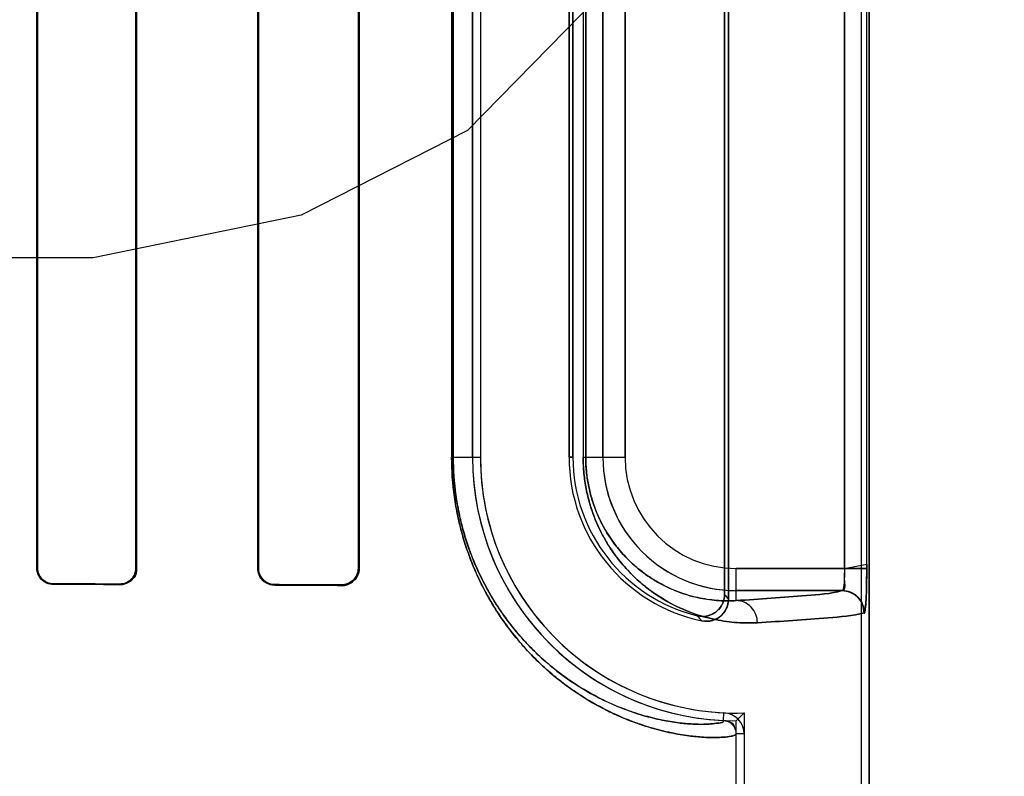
# Model space of a CAD drawing. Header units: millimetres. Extents: x 0 to 297, y 0 to 210.
# Tile 135 of 256: x 56.759 to 56.892, y 157.029 to 157.131. Entities that reach past the tile are written whole.
import ezdxf

# ---------------------------------------------------------------- set-up
doc = ezdxf.new("R2010")
doc.units = ezdxf.units.MM
doc.header["$LTSCALE"] = 16.335
doc.layers.get('0').update_dxf_attribs({"linetype": 'CONTINUOUS'})
for name, color, linetype in [('AXES_REF', 7, 'CONTINUOUS'), ('INTFCLR_1', 7, 'CONTINUOUS'), ('INTFCLR_72935', 7, 'CONTINUOUS')]:
    doc.layers.add(name, color=color, linetype=linetype)

msp = doc.modelspace()

# ---------------------------------------------------------------- linework, layer by layer
at = {"color": 7, "linetype": 'Continuous'}
for p, q in [((56.84160567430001, 157.1391910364), (56.8191056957, 157.1162123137)), ((56.8191056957, 157.1162123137), (56.796605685, 157.1047229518)), ((56.796605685, 157.1047229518), (56.7684806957, 157.0989782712)), ((56.7684806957, 157.0989782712), (56.72348067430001, 157.0989782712))]:
    msp.add_line(p, q, dxfattribs=at)
for radius in [5.8174969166, 5.817, 5.7797484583]:
    msp.add_circle((57.454730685, 154.8339782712), radius, dxfattribs=at)
msp.add_arc((57.454730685, 154.8339782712), 5.76, 278.2771290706, 261.7228709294, dxfattribs=at)
at = {"layer": 'AXES_REF', "color": 9, "linetype": 'Continuous'}
for radius in [5.3067073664, 3.5571461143]:
    msp.add_circle((57.454730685, 154.8339782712), radius, dxfattribs=at)
at = {"layer": 'AXES_REF', "color": 7, "linetype": 'Continuous'}
msp.add_arc((57.454730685, 154.8339782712), 5.892, 143.2753836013, 36.7246163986, dxfattribs=at)
at = {"layer": 'INTFCLR_1', "color": 6, "linetype": 'Continuous'}
for p, q in [((56.8724361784, 156.9339697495), (56.8724361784, 158.5359798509)), ((56.8734941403, 156.9339697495), (56.8734941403, 158.5359697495)), ((56.8539112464, 157.2345321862), (56.8539112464, 157.0534073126)), ((56.8544361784, 157.0527490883), (56.8544361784, 157.2351904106)), ((56.76084564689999, 157.0569697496), (56.76084564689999, 157.2309697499)), ((56.7609309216, 157.0569697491), (56.7609309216, 157.2309697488)), ((56.7742380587, 157.2309697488), (56.7742380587, 157.0569697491)), ((56.7743289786, 157.2309697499), (56.7743289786, 157.0569697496)), ((56.7907283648, 157.0569697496), (56.7907283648, 157.2309697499)), ((56.790826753, 157.0569697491), (56.790826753, 157.2309697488)), ((56.804356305, 157.2309697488), (56.804356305, 157.0569697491)), ((56.8044650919, 157.2309697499), (56.8044650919, 157.0569697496)), ((56.8198055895, 157.0719697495), (56.8198055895, 157.2159697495)), ((56.8208635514, 157.2159697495), (56.8208635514, 157.0719697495)), ((56.8328635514, 157.2159697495), (56.8328635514, 157.0719697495)), ((56.8333884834, 157.0719697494), (56.8333884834, 157.2159697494)), ((56.8554941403, 156.9339697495), (56.8554941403, 157.0345241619)), ((56.85655210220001, 157.0345241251), (56.85655210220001, 156.9339697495))]:
    msp.add_line(p, q, dxfattribs=at)
at = {"layer": 'INTFCLR_1', "color": 9, "linetype": 'Continuous'}
for p, q in [((56.8701509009, 157.2310216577), (56.8701509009, 157.0569178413)), ((56.8731477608, 157.0569178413), (56.8731477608, 157.2310216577)), ((56.816973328, 157.2159697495), (56.816973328, 157.0719697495)), ((56.817194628, 157.0719697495), (56.817194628, 157.2159697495)), ((56.8347699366, 157.2159697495), (56.8347699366, 157.0719697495)), ((56.83512052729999, 157.0719697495), (56.83512052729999, 157.2159697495)), ((56.837442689, 157.0719697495), (56.837442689, 157.2159697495)), ((56.8404422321, 157.2159697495), (56.8404422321, 157.0719697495)), ((56.816973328, 157.0719697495), (56.8208635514, 157.0719697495)), ((56.8328635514, 157.0719697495), (56.8333884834, 157.0719697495)), ((56.8347699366, 157.0719697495), (56.8404422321, 157.0719697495)), ((56.76084564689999, 157.0569697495), (56.7609309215, 157.0569697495)), ((56.7742380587, 157.0569697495), (56.7743289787, 157.0569697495)), ((56.7907283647, 157.0569697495), (56.79082675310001, 157.0569697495)), ((56.804356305, 157.0569697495), (56.8044650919, 157.0569697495)), ((56.8554941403, 157.0525716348), (56.8554941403, 157.0569178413)), ((56.8554941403, 157.0569178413), (56.8731477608, 157.0569178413)), ((56.76306293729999, 157.0548311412), (56.76306293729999, 157.0547448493)), ((56.77206293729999, 157.0547123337), (56.77206293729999, 157.0548020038)), ((56.79306293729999, 157.0547246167), (56.79306293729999, 157.0546244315)), ((56.80206293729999, 157.054580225), (56.80206293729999, 157.0546866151)), ((56.869827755, 157.0539182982), (56.8554941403, 157.0539182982)), ((56.8537805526, 157.0363223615), (56.8538313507, 157.0373791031)), ((56.85655210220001, 157.0345240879), (56.8554941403, 157.0345241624))]:
    msp.add_line(p, q, dxfattribs=at)
at = {"layer": 'INTFCLR_1', "color": 7, "linetype": 'Continuous'}
msp.add_lwpolyline([(56.8027939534, 157.0548033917), (56.80271892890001, 157.0547798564), (56.8026422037, 157.054758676), (56.8025638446, 157.0547399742), (56.8024839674, 157.0547238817), (56.80240261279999, 157.0547105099), (56.8023197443, 157.054699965), (56.802235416, 157.054692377), (56.80214977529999, 157.0546878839), (56.80206293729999, 157.0546866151)], dxfattribs=at)
at = {"layer": 'INTFCLR_1', "color": 6, "linetype": 'Continuous'}
for centre, radius, start, end in [((56.8554941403, 157.0719697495), 0.03568855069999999, 180, 267.247881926), ((56.8554941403, 157.0719697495), 0.0346305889, 180.0000013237, 267.2478819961), ((56.8554941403, 157.0719697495), 0.0226305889, 180.0000020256, 258.1110808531), ((56.8554941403, 157.0719697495), 0.0221056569, 180.0000001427, 256.164763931), ((56.8536939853, 157.0345242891), 0.0028581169, 359.9959464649, 87.24521579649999), ((56.8536939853, 157.0345242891), 0.001800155, 359.9959649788, 87.2444331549)]:
    msp.add_arc(centre, radius, start, end, dxfattribs=at)
at = {"layer": 'INTFCLR_1', "color": 9, "linetype": 'Continuous'}
for centre, radius, start, end in [((56.8554941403, 157.0719697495), 0.0180514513, 180.0000000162, 269.999999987), ((56.8554941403, 157.0719697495), 0.0150519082, 180.0000002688, 269.9999999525), ((56.8929250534, 157.0839822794), 0.04956718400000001, 218.0856592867, 219.0588530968), ((56.8931152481, 157.0891990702), 0.0577774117, 222.0440516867, 222.9598197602)]:
    msp.add_arc(centre, radius, start, end, dxfattribs=at)
at = {"layer": 'INTFCLR_1', "color": 6, "linetype": 'Continuous'}
for major_axis, ratio, start_param, end_param in [((0.330931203, 0), 0.0034906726, 0.8044638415, 0.8415583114), ((0.312931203, 0), 0.0034906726, 0.7475038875, 0.7888979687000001), ((0.330931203, 0), 0.0034906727, 0.6694696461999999, 0.7121557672), ((0.312931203, 0), 0.0034906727, 0.5930216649, 0.642674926)]:
    msp.add_ellipse((56.5425629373, 157.0539697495), major_axis=major_axis, ratio=ratio, start_param=start_param, end_param=end_param, dxfattribs=at)
at = {"layer": 'INTFCLR_1', "color": 9, "linetype": 'Continuous'}
for points, knots in [([(56.8554941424, 157.0345241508), (56.8554941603, 157.034440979), (56.85520033, 157.0342752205), (56.85431531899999, 157.0341005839), (56.8528256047, 157.0340035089), (56.85092989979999, 157.0340626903), (56.8489303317, 157.0342569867), (56.8465661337, 157.0346573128), (56.8443735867, 157.0352062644), (56.8424444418, 157.0358194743), (56.8402526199, 157.0366280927), (56.8372932, 157.0379793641), (56.8342880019, 157.039768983), (56.83176254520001, 157.0415970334), (56.8297397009, 157.0432773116), (56.827680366, 157.0452548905), (56.8256102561, 157.0475780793), (56.8239453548, 157.0497994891), (56.8226465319, 157.051803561), (56.8213189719, 157.054090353), (56.8201129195, 157.0566081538), (56.8190687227, 157.0593546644), (56.8183574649, 157.0616298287), (56.8177640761, 157.0640585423), (56.817160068, 157.0675045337), (56.8169733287, 157.0701747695), (56.8169733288, 157.0719697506)], [0, 0, 0, 0, 0.0041251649, 0.0132567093, 0.0482724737, 0.075091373, 0.10810058, 0.147576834, 0.1940064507, 0.2200398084, 0.2479521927, 0.3098400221, 0.3811074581, 0.4210144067, 0.4643806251, 0.5114269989, 0.5624909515, 0.6185507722, 0.6489188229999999, 0.6808977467, 0.7496560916, 0.7870631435, 0.8265668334, 0.8678076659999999, 0.9109723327, 1, 1, 1, 1]), ([(56.8537805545, 157.0363223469), (56.8537813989, 157.0360732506), (56.8524603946, 157.0359183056), (56.85132785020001, 157.0357869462), (56.849430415, 157.0358398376), (56.8475642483, 157.0360148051), (56.8453099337, 157.0363890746), (56.8432321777, 157.0369060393), (56.8414003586, 157.0374859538), (56.8393190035, 157.0382522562), (56.8365076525, 157.0395357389), (56.8336531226, 157.0412382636), (56.8312538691, 157.0429789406), (56.8293314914, 157.0445801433), (56.8273741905, 157.0464655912), (56.8254064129, 157.048681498), (56.82382388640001, 157.0508007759), (56.8225892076, 157.0527131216), (56.8213267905, 157.0548961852), (56.8201800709, 157.0572998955), (56.8191872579, 157.0599220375), (56.8185108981, 157.0620946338), (56.8179466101, 157.0644140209), (56.81737218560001, 157.0677052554), (56.8171946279, 157.07025539), (56.817194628, 157.0719697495)], [0, 0, 0, 0, 0.0129830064, 0.0479078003, 0.07462969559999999, 0.1075211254, 0.1468646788, 0.1931532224, 0.219115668, 0.246958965, 0.3087206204, 0.3798924, 0.4197701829, 0.4631247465, 0.5101820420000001, 0.5612851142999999, 0.6174192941, 0.6478406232, 0.6798849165, 0.7488132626, 0.7863275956, 0.8259541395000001, 0.8673319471, 0.9106473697, 1, 1, 1, 1]), ([(56.85835691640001, 157.0495720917), (56.8574483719, 157.0495219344), (56.8555456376, 157.0495353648), (56.8525824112, 157.0499402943), (56.8494050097, 157.0508380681), (56.8466825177, 157.0520866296), (56.8444505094, 157.0534758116), (56.8426929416, 157.0548137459), (56.8409365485, 157.056458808), (56.839213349, 157.0584775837), (56.8378910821, 157.0604832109), (56.8369151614, 157.0623521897), (56.836220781, 157.0639687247), (56.8356192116, 157.0657569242), (56.8351475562, 157.0677043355), (56.83484094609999, 157.0697942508), (56.8347699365, 157.0712338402), (56.8347699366, 157.0719697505)], [0, 0, 0, 0, 0.0750554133, 0.1564841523, 0.245985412, 0.3464640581, 0.4023384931, 0.4625915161, 0.5283646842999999, 0.6004622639, 0.6810443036, 0.725898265, 0.7742486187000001, 0.8260106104, 0.8813405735, 0.939298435, 1, 1, 1, 1]), ([(56.8554941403, 157.0525716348), (56.854714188, 157.0525217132), (56.85307870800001, 157.0525196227), (56.8505276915, 157.0528525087), (56.84778756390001, 157.0536146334), (56.84543674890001, 157.0546865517), (56.84350814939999, 157.0558846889), (56.8419870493, 157.0570422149), (56.840466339, 157.0584683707), (56.8389728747, 157.0602219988), (56.8378274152, 157.0619653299), (56.8369814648, 157.063590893), (56.8363792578, 157.0649980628), (56.835857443, 157.0665557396), (56.8354481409, 157.068252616), (56.8351821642, 157.0700736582), (56.8351204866, 157.0713282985), (56.83512052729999, 157.0719697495)], [0, 0, 0, 0, 0.0744477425, 0.1553151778, 0.2443339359, 0.3444117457, 0.4002041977, 0.4603600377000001, 0.5261873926, 0.5984175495, 0.6792891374, 0.7242686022, 0.7728488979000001, 0.8249350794, 0.8805719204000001, 0.9388974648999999, 1, 1, 1, 1]), ([(56.8554941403, 157.0525716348), (56.8586579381, 157.0527478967), (56.8634262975, 157.0531207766), (56.86825275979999, 157.0534876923), (56.869827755, 157.0539182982)], [0, 0, 0, 0, 0.6599400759, 1, 1, 1, 1]), ([(56.85835691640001, 157.0495720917), (56.8583531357, 157.0503312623), (56.8577702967, 157.0518891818), (56.8562288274, 157.052567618), (56.8554941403, 157.0525716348)], [0, 0, 0, 0, 0.508194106, 1, 1, 1, 1]), ([(56.8728216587, 157.0509187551), (56.87123153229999, 157.0504879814), (56.8663617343, 157.0501213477), (56.8615496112, 157.049748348), (56.85835691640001, 157.0495720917)], [0, 0, 0, 0, 0.3400295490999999, 1, 1, 1, 1])]:
    msp.add_open_spline(points, degree=3, knots=knots, dxfattribs=at)
at = {"layer": 'INTFCLR_1', "color": 6, "linetype": 'Continuous'}
for points, knots in [([(56.7630629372, 157.0547448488), (56.7624876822, 157.0547468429), (56.7613076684, 157.0552334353), (56.76084564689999, 157.0564120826), (56.76084564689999, 157.0569697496)], [0, 0, 0, 0, 0.5077637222, 1, 1, 1, 1]), ([(56.7630629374, 157.0548311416), (56.7625531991, 157.0548327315), (56.7614263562, 157.055250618), (56.7609309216, 157.0563906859), (56.7609309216, 157.0569697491)], [0, 0, 0, 0, 0.4681657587, 1, 1, 1, 1]), ([(56.7743289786, 157.0569697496), (56.7743289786, 157.0564776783), (56.7739408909, 157.055291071), (56.7727232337, 157.0547098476), (56.7720629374, 157.0547123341)], [0, 0, 0, 0, 0.4270072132, 1, 1, 1, 1]), ([(56.7742380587, 157.0569697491), (56.7742380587, 157.0564229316), (56.7737823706, 157.0552692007), (56.7726244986, 157.0548001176), (56.7720629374, 157.0548020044)], [0, 0, 0, 0, 0.4933476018, 1, 1, 1, 1]), ([(56.79306293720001, 157.0546244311), (56.7925555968, 157.0546267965), (56.7913316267, 157.0550299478), (56.7907283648, 157.0562859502), (56.7907283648, 157.0569697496)], [0, 0, 0, 0, 0.4259311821, 1, 1, 1, 1]), ([(56.79306293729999, 157.0547246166), (56.7925942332, 157.0547265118), (56.791425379, 157.0550938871), (56.790826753, 157.0562987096), (56.790826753, 157.0569697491)], [0, 0, 0, 0, 0.4112384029, 1, 1, 1, 1]), ([(56.8044650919, 157.0569697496), (56.8044650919, 157.0564948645), (56.8041024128, 157.0552476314), (56.8028060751, 157.0545763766), (56.80206293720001, 157.0545802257)], [0, 0, 0, 0, 0.389878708, 1, 1, 1, 1]), ([(56.8539112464, 157.0534073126), (56.8539112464, 157.0529174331), (56.8536609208, 157.0519250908), (56.8524316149, 157.0505611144), (56.8509827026, 157.0503146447), (56.8502080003, 157.0505054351)], [0, 0, 0, 0, 0.2761842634, 0.5501881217, 1, 1, 1, 1]), ([(56.8508319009, 157.049824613), (56.8513018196, 157.0497256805), (56.8523065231, 157.0497609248), (56.85387537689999, 157.050645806), (56.8544361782, 157.0519678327), (56.8544361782, 157.0527490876)], [0, 0, 0, 0, 0.2757345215, 0.5514160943, 1, 1, 1, 1])]:
    msp.add_open_spline(points, degree=3, knots=knots, dxfattribs=at)
at = {"layer": 'INTFCLR_1', "color": 7, "linetype": 'Continuous'}
for points, knots in [([(56.804356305, 157.0569697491), (56.8043564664, 157.0564620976), (56.80395320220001, 157.055253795), (56.8027216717, 157.0546976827), (56.80206293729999, 157.0546866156)], [0, 0, 0, 0, 0.435199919, 1, 1, 1, 1]), ([(56.8701509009, 157.0569178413), (56.8701509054, 157.0567248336), (56.87014706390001, 157.0559702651), (56.87007906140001, 157.0549147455), (56.8700096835, 157.0542672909), (56.8698661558, 157.0538549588), (56.86979145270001, 157.0538992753)], [0, 0, 0, 0, 0.1877948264, 0.7473227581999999, 0.9154867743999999, 1, 1, 1, 1]), ([(56.8701509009, 157.0569178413), (56.8701509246, 157.0564157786), (56.8699858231, 157.0556113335), (56.8703300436, 157.0539867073), (56.869827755, 157.0539182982)], [0, 0, 0, 0, 0.4975901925, 1, 1, 1, 1]), ([(56.8727849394, 157.0508807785), (56.8729031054, 157.0507400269), (56.8730085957, 157.0519915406), (56.8730795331, 157.0527343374), (56.8731374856, 157.054827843), (56.8731477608, 157.0561593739), (56.8731477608, 157.0569178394)], [0, 0, 0, 0, 0.0908190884, 0.3065073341, 0.6251820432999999, 1, 1, 1, 1]), ([(56.8731477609, 157.0569178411), (56.8731477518, 157.0563632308), (56.8731392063, 157.0552969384), (56.87310879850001, 157.0532918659), (56.8729944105, 157.051846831), (56.8728216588, 157.0509187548)], [0, 0, 0, 0, 0.2766756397, 0.5320080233, 1, 1, 1, 1]), ([(56.8727849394, 157.0508807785), (56.8727885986, 157.0516508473), (56.8721602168, 157.0532569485), (56.8705569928, 157.0539029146), (56.86979145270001, 157.0538992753)], [0, 0, 0, 0, 0.501474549, 1, 1, 1, 1]), ([(56.869827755, 157.0539182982), (56.8705915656, 157.0539174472), (56.8721824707, 157.0532751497), (56.8728208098, 157.0516835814), (56.8728216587, 157.0509187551)], [0, 0, 0, 0, 0.4996677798, 1, 1, 1, 1])]:
    msp.add_open_spline(points, degree=3, knots=knots, dxfattribs=at)
msp.add_open_spline([(56.804356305, 157.0569697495), (56.8043563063, 157.0564429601), (56.8043091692, 157.0556533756), (56.8038093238, 157.0554870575)], degree=3, dxfattribs=at)
at = {"layer": 'INTFCLR_72935', "color": 6, "linetype": 'Continuous'}
for p, q in [((56.8724361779, 156.9339697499), (56.8724361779, 158.5359899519)), ((56.8734941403, 158.5359697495), (56.8734941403, 156.9339697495)), ((56.8539112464, 157.0534073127), (56.8539112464, 157.2345321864)), ((56.8544361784, 157.2351904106), (56.8544361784, 157.0527490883)), ((56.760845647, 157.2309697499), (56.760845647, 157.0569697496)), ((56.7609309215, 157.2309697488), (56.7609309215, 157.0569697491)), ((56.7742380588, 157.0569697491), (56.7742380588, 157.2309697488)), ((56.7743289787, 157.0569697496), (56.7743289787, 157.2309697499)), ((56.7907283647, 157.2309697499), (56.7907283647, 157.0569697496)), ((56.79082675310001, 157.2309697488), (56.79082675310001, 157.0569697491)), ((56.8043563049, 157.0569697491), (56.8043563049, 157.2309697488)), ((56.804465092, 157.0569697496), (56.804465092, 157.2309697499)), ((56.8198055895, 157.2159697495), (56.8198055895, 157.0719697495)), ((56.8208635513, 157.2159697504), (56.8208635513, 157.0719697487)), ((56.8328635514, 157.0719697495), (56.8328635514, 157.2159697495)), ((56.8333884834, 157.2159697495), (56.8333884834, 157.0719697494)), ((56.8565521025, 157.037355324), (56.8565521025, 156.9339697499)), ((56.8554941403, 156.9339697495), (56.8554941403, 157.0362811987))]:
    msp.add_line(p, q, dxfattribs=at)
at = {"layer": 'INTFCLR_72935', "color": 9, "linetype": 'Continuous'}
for p, q in [((56.8701509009, 157.0569178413), (56.8701509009, 157.2310216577)), ((56.8731477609, 157.0569178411), (56.8731477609, 157.2310216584)), ((56.816973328, 157.2159697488), (56.816973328, 157.0719697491)), ((56.817194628, 157.2159697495), (56.817194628, 157.0719697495)), ((56.8347699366, 157.2159697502), (56.8347699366, 157.0719697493)), ((56.83512052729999, 157.2159697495), (56.83512052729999, 157.0719697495)), ((56.837442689, 157.2159697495), (56.837442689, 157.0719697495)), ((56.8404422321, 157.0719697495), (56.8404422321, 157.2159697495)), ((56.816973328, 157.0719697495), (56.8208635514, 157.0719697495)), ((56.8333884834, 157.0719697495), (56.8328635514, 157.0719697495)), ((56.8347699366, 157.0719697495), (56.8404422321, 157.0719697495)), ((56.7609309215, 157.0569697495), (56.76084564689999, 157.0569697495)), ((56.7743289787, 157.0569697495), (56.7742380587, 157.0569697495)), ((56.79082675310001, 157.0569697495), (56.7907283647, 157.0569697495)), ((56.8044650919, 157.0569697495), (56.804356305, 157.0569697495)), ((56.8554941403, 157.0525716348), (56.8554941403, 157.0569178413)), ((56.8701509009, 157.0569178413), (56.8554941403, 157.0569178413)), ((56.76306293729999, 157.0547448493), (56.76306293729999, 157.0548311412)), ((56.77206293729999, 157.0548020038), (56.77206293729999, 157.0547123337)), ((56.79306293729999, 157.0546244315), (56.79306293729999, 157.0547246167)), ((56.80206293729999, 157.0546866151), (56.80206293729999, 157.054580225)), ((56.8554941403, 157.0539182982), (56.869827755, 157.0539182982))]:
    msp.add_line(p, q, dxfattribs=at)
at = {"layer": 'INTFCLR_72935', "color": 7, "linetype": 'Continuous'}
for p, q in [((56.8701509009, 157.0569178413), (56.8731490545, 157.0574974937)), ((56.8731477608, 157.0569178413), (56.8701509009, 157.0569178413))]:
    msp.add_line(p, q, dxfattribs=at)
for points in [[(56.7728102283, 157.0548366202), (56.7727333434, 157.0548115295), (56.7726547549, 157.054788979), (56.7725745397, 157.0547690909), (56.7724928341, 157.0547519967), (56.7724096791, 157.0547378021), (56.772325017, 157.0547266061), (56.7722389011, 157.0547185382), (56.7721514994, 157.0547137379), (56.77206293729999, 157.0547123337)], [(56.80206293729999, 157.0546866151), (56.8021446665, 157.0546877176), (56.80222710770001, 157.0546917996), (56.8023101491, 157.0546989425), (56.80239432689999, 157.0547093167), (56.8024788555, 157.0547229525), (56.8025616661, 157.0547394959), (56.8026420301, 157.0547586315), (56.8027205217, 157.0547803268), (56.802797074, 157.0548044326)], [(56.8028080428, 157.0546952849), (56.802734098, 157.0546727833), (56.8026580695, 157.0546523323), (56.8025800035, 157.0546340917), (56.8025003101, 157.0546182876), (56.8024187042, 157.0546049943), (56.8023341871, 157.0545942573), (56.8022464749, 157.0545863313), (56.80215601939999, 157.0545815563), (56.80206293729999, 157.054580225)]]:
    msp.add_lwpolyline(points, dxfattribs=at)
at = {"layer": 'INTFCLR_72935', "color": 6, "linetype": 'Continuous'}
for centre, radius, start, end in [((56.8554941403, 157.0719697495), 0.03568855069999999, 180, 270), ((56.8554941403, 157.0719697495), 0.0346305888, 180.0000013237, 271.7506546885), ((56.8554941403, 157.0719697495), 0.0226305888, 180.0000020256, 258.1110808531), ((56.8554941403, 157.0719697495), 0.0221056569, 180.0000002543, 256.1647639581), ((56.7857150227, 157.1060683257), 0.0986882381, 314.9967119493, 315.8720262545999)]:
    msp.add_arc(centre, radius, start, end, dxfattribs=at)
at = {"layer": 'INTFCLR_72935', "color": 9, "linetype": 'Continuous'}
for centre, radius, start, end in [((56.8554941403, 157.0719697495), 0.0180514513, 180, 270.0000000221), ((56.8554941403, 157.0719697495), 0.0150519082, 180.0000002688, 269.9999999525), ((56.8929250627, 157.0839822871), 0.04956719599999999, 218.0856596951, 219.0588532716), ((56.8931152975, 157.0891991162), 0.0577774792, 222.0440527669, 222.9598197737)]:
    msp.add_arc(centre, radius, start, end, dxfattribs=at)
at = {"layer": 'INTFCLR_72935', "color": 6, "linetype": 'Continuous'}
for major_axis, ratio, start_param, end_param in [((0.330931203, 0), 0.0034906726, 0.8044638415, 0.8415583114), ((0.312931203, 0), 0.0034906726, 0.7475038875, 0.7888979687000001), ((0.330931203, 0), 0.0034906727, 0.6694696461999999, 0.7121557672), ((0.312931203, 0), 0.0034906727, 0.5930216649, 0.642674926)]:
    msp.add_ellipse((56.5425629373, 157.0539697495), major_axis=major_axis, ratio=ratio, start_param=start_param, end_param=end_param, dxfattribs=at)
at = {"layer": 'INTFCLR_72935', "color": 9, "linetype": 'Continuous'}
for points, knots in [([(56.8169733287, 157.0719697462), (56.816973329, 157.070176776), (56.8171595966, 157.0675102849), (56.8177616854, 157.0640707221), (56.8183523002, 157.0616491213), (56.819060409, 157.0593789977), (56.8201005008, 157.0566371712), (56.8213019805, 157.054123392), (56.8226246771, 157.051839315), (56.8239233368, 157.0498304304), (56.8252907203, 157.048002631), (56.8267039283, 157.0463504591), (56.8280547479, 157.0448955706), (56.8303106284, 157.042728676), (56.8335220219, 157.0402265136), (56.8367597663, 157.0382959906), (56.8391847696, 157.0371154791), (56.8413420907, 157.0361990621), (56.8438350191, 157.0353405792), (56.8465811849, 157.0346538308), (56.8489538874, 157.0342536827), (56.8509569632, 157.0340607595), (56.8528472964, 157.0340040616), (56.85432688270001, 157.0341022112), (56.8552052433, 157.0342768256), (56.8554941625, 157.0344419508), (56.8554941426, 157.0345241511)], [0, 0, 0, 0, 0.08893025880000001, 0.1320108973, 0.1731077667, 0.2124682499, 0.2498811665, 0.3184911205, 0.3503407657, 0.3807521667, 0.4370994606, 0.4633826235, 0.4885643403, 0.5355429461, 0.6183983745, 0.6898525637, 0.7220784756, 0.7521177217, 0.8060655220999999, 0.8526625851, 0.8923367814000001, 0.9253917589, 0.9521384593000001, 0.9869002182, 0.9959229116, 1, 1, 1, 1]), ([(56.817194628, 157.0719697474), (56.8171946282, 157.0702573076), (56.81737173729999, 157.067710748), (56.8179443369, 157.0644256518), (56.81850598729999, 157.0621130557), (56.8191793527, 157.0599452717), (56.8201682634, 157.0573275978), (56.821310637, 157.0549277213), (56.8225684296, 157.0527472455), (56.8238029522, 157.050830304), (56.8251028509, 157.0490863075), (56.8264464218, 157.0475101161), (56.827730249, 157.0461227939), (56.8298735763, 157.0440575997), (56.83292470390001, 157.0416740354), (56.836001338, 157.0398367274), (56.8383051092, 157.0387149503), (56.84035340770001, 157.0378454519), (56.84272123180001, 157.0370326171), (56.8453242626, 157.0363857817), (56.8475866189, 157.0360117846), (56.8494561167, 157.0358379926), (56.8513478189, 157.0357880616), (56.8524742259, 157.0359182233), (56.8537813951, 157.0360762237), (56.8537805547, 157.0363223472)], [0, 0, 0, 0, 0.0892547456, 0.1324857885, 0.1737191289, 0.2132020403, 0.2507223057, 0.3195020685, 0.3514169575, 0.3818818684, 0.4383041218, 0.4646109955, 0.4898084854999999, 0.536797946, 0.6196125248, 0.6909709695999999, 0.7231361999, 0.7531094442, 0.8069168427, 0.8533721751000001, 0.8929128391, 0.9258497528, 0.9524996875, 0.9871716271, 1, 1, 1, 1]), ([(56.8347699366, 157.0719697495), (56.8347699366, 157.0712418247), (56.8348400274, 157.0698052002), (56.8351441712, 157.0677214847), (56.8356148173, 157.0657728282), (56.8362124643, 157.0639909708), (56.8369026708, 157.062379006), (56.83765750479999, 157.0609281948), (56.8384582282, 157.0596221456), (56.8395359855, 157.0580997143), (56.8409334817, 157.0564622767), (56.8426865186, 157.054819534), (56.8444366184, 157.0534855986), (56.8466624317, 157.0520977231), (56.8493802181, 157.0508471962), (56.8520941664, 157.0500768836), (56.8541468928, 157.0497263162), (56.8560433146, 157.0495319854), (56.857446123, 157.0495218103), (56.85835691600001, 157.0495720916)], [0, 0, 0, 0, 0.0600375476, 0.1184073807, 0.1734336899, 0.2251567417, 0.2732358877, 0.317912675, 0.3599266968, 0.3994875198, 0.4716710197, 0.5370331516, 0.5972817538, 0.6528632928, 0.7531314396, 0.8428522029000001, 0.8846845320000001, 0.924765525, 1, 1, 1, 1]), ([(56.83512052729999, 157.0719697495), (56.8351205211, 157.0713352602), (56.83518135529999, 157.0700831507), (56.8354452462, 157.0682673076), (56.83585361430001, 157.066569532), (56.8363719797, 157.0650177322), (56.8369706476, 157.0636143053), (56.8378167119, 157.0619822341), (56.8389661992, 157.0602297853), (56.8404637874, 157.0584712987), (56.8419815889, 157.0570471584), (56.843496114, 157.0558931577), (56.84541938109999, 157.0546961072), (56.84776631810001, 157.0536224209), (56.8505103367, 157.0528555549), (56.8530701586, 157.0525197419), (56.854712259, 157.0525215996), (56.8554941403, 157.0525716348)], [0, 0, 0, 0, 0.0604394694, 0.1191901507, 0.1745415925, 0.2265538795, 0.274859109, 0.3197301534, 0.4015414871, 0.4738574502, 0.539265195, 0.5994277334, 0.6549322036, 0.754809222, 0.8440578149, 0.9253680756, 1, 1, 1, 1]), ([(56.869827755, 157.0539182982), (56.8682527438, 157.0534877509), (56.86342631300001, 157.0531207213), (56.8586579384, 157.0527478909), (56.8554941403, 157.0525716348)], [0, 0, 0, 0, 0.3400599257, 1, 1, 1, 1]), ([(56.85835691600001, 157.0495720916), (56.8583531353, 157.0503312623), (56.8577702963, 157.0518891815), (56.85622882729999, 157.052567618), (56.8554941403, 157.0525716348)], [0, 0, 0, 0, 0.5081941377, 1, 1, 1, 1]), ([(56.85835691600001, 157.0495720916), (56.8615496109, 157.049748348), (56.8663617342, 157.0501213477), (56.87123153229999, 157.0504879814), (56.8728216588, 157.0509187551)], [0, 0, 0, 0, 0.6599704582, 1, 1, 1, 1])]:
    msp.add_open_spline(points, degree=3, knots=knots, dxfattribs=at)
at = {"layer": 'INTFCLR_72935', "color": 7, "linetype": 'Continuous'}
for points, knots in [([(56.8731490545, 157.0574974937), (56.8731507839, 157.0571111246), (56.87314647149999, 157.0561601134), (56.8731339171, 157.0548670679), (56.8731050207, 157.0536545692), (56.8730581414, 157.0525853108), (56.8730184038, 157.0516830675), (56.87291211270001, 157.0511425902), (56.8728702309, 157.0509319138), (56.8728216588, 157.0509187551)], [0, 0, 0, 0, 0.1753970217, 0.4315905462, 0.5876692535, 0.7243269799, 0.9227195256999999, 0.9771554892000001, 1, 1, 1, 1]), ([(56.7720629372, 157.0547123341), (56.7725249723, 157.0547153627), (56.7737046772, 157.0550591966), (56.774333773, 157.0562812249), (56.7743289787, 157.0569697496)], [0, 0, 0, 0, 0.4015735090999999, 1, 1, 1, 1]), ([(56.80206293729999, 157.0545802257), (56.8025888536, 157.0545861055), (56.8038482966, 157.0549816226), (56.8044676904, 157.0562745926), (56.804465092, 157.0569697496)], [0, 0, 0, 0, 0.4307136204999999, 1, 1, 1, 1]), ([(56.80206293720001, 157.0546866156), (56.8026126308, 157.0546942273), (56.8038244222, 157.0551231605), (56.8043593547, 157.0563517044), (56.8043563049, 157.0569697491)], [0, 0, 0, 0, 0.4707544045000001, 1, 1, 1, 1]), ([(56.8728216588, 157.0509187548), (56.87293751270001, 157.0514196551), (56.8730976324, 157.0525965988), (56.8731242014, 157.0546062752), (56.873147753, 157.0561003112), (56.8731477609, 157.0569178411)], [0, 0, 0, 0, 0.2545335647, 0.5924214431, 1, 1, 1, 1])]:
    msp.add_open_spline(points, degree=3, knots=knots, dxfattribs=at)
at = {"layer": 'INTFCLR_72935', "color": 6, "linetype": 'Continuous'}
for points, knots in [([(56.76306293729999, 157.0547448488), (56.7626104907, 157.0547464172), (56.761454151, 157.0550974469), (56.760845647, 157.0562931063), (56.760845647, 157.0569697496)], [0, 0, 0, 0, 0.4007194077, 1, 1, 1, 1]), ([(56.7609309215, 157.0569697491), (56.7609309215, 157.0564193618), (56.761392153, 157.0552839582), (56.7625241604, 157.0548328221), (56.7630629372, 157.0548311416)], [0, 0, 0, 0, 0.5053288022, 1, 1, 1, 1]), ([(56.7720629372, 157.0548020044), (56.77262933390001, 157.0548001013), (56.7737877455, 157.0552752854), (56.7742380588, 157.0564278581), (56.7742380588, 157.0569697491)], [0, 0, 0, 0, 0.5110570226, 1, 1, 1, 1]), ([(56.79306293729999, 157.0546244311), (56.79249951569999, 157.0546270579), (56.7912648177, 157.0550918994), (56.7907283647, 157.0563401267), (56.7907283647, 157.0569697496)], [0, 0, 0, 0, 0.4722580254, 1, 1, 1, 1]), ([(56.79082675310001, 157.0569697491), (56.79082675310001, 157.0564864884), (56.79120485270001, 157.0553130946), (56.7924056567, 157.0547272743), (56.79306293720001, 157.0547246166)], [0, 0, 0, 0, 0.4237097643, 1, 1, 1, 1]), ([(56.8701509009, 157.0569178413), (56.8701526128, 157.0567315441), (56.870156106, 157.055960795), (56.8700860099, 157.0549182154), (56.8700286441, 157.0542242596), (56.869889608, 157.0538973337), (56.869827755, 157.0539182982)], [0, 0, 0, 0, 0.1826563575, 0.7651859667, 0.9359698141, 1, 1, 1, 1]), ([(56.8502080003, 157.0505054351), (56.8506836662, 157.0503882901), (56.8517070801, 157.050394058), (56.8533254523, 157.0512615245), (56.8539112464, 157.052609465), (56.8539112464, 157.0534073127)], [0, 0, 0, 0, 0.2761837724, 0.5501894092, 1, 1, 1, 1]), ([(56.8728216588, 157.0509187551), (56.8728208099, 157.0516835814), (56.8721824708, 157.0532751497), (56.8705915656, 157.0539174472), (56.869827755, 157.0539182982)], [0, 0, 0, 0, 0.5003322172, 1, 1, 1, 1]), ([(56.8544361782, 157.0527490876), (56.8544361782, 157.0522688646), (56.8541947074, 157.0512929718), (56.8530055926, 157.0499400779), (56.8515963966, 157.0496636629), (56.8508319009, 157.049824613)], [0, 0, 0, 0, 0.275736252, 0.5514163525, 1, 1, 1, 1])]:
    msp.add_open_spline(points, degree=3, knots=knots, dxfattribs=at)
at = {"layer": 'INTFCLR_72935', "color": 7, "linetype": 'Continuous'}
for points in [[(56.7743289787, 157.0569697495), (56.7743289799, 157.0564536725), (56.77428570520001, 157.0556842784), (56.7737980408, 157.055515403)], [(56.802797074, 157.0548044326), (56.80328906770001, 157.054968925), (56.8040165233, 157.0552526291), (56.8040165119, 157.0557713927)]]:
    msp.add_open_spline(points, degree=3, dxfattribs=at)
at = {"layer": 'INTFCLR_72935', "color": 6, "linetype": 'Continuous'}
msp.add_open_spline([(56.8537805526, 157.0363223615), (56.854324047, 157.0362962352), (56.8551967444, 157.0360546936), (56.8551967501, 157.0355105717)], degree=3, dxfattribs=at)

doc.saveas('drawing.dxf')
